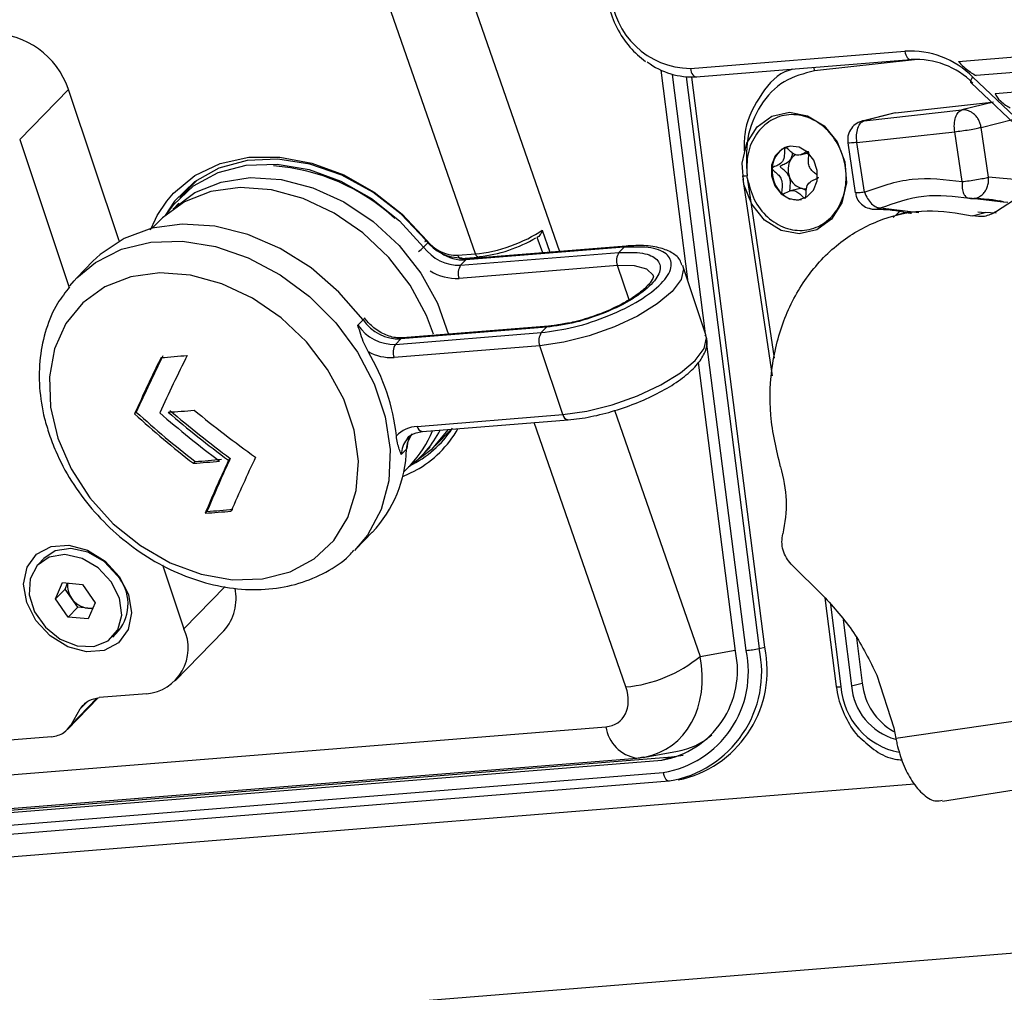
# Model space of a CAD drawing. Header units: millimetres. Extents: x 9 to 583, y 10 to 410.
# Tile 45 of 122: x 267 to 277, y 62 to 72. Entities that reach past the tile are written whole.
import ezdxf

# ---------------------------------------------------------------- set-up
doc = ezdxf.new("R2010")
doc.units = ezdxf.units.MM

msp = doc.modelspace()

# ---------------------------------------------------------------- linework, layer by layer
at = {"color": 8, "linetype": 'Continuous', "lineweight": 25}
for p, q in [((271.0742, 73.215), (272.1612, 70.0868)), ((274.7826, 71.9413), (274.781, 71.9784)), ((275.8124, 72.0542), (274.7826, 71.9413)), ((273.6639, 69.2407), (273.3231, 71.9066)), ((273.4635, 71.8813), (274.2146, 66.0057)), ((274.0925, 70.8424), (274.3692, 68.9897)), ((276.6911, 70.5976), (276.3774, 70.6337)), ((276.7703, 70.5885), (276.724, 70.5938)), ((275.5914, 70.4372), (275.6726, 70.5096)), ((271.9849, 70.3063), (272.0639, 70.0789)), ((270.7652, 70.1308), (270.8089, 70.1759)), ((271.9888, 70.0729), (271.9339, 70.231)), ((272.8766, 69.5887), (272.7583, 69.9412)), ((274.0799, 65.9864), (273.6741, 69.1607)), ((272.7285, 68.4541), (273.6072, 65.9253)), ((272.8441, 65.611), (271.8999, 68.3281)), ((268.3005, 66.2086), (268.7237, 66.6446)), ((274.9463, 66.4585), (275.0542, 65.6152)), ((273.6072, 65.9253), (273.9692, 65.9889)), ((267.1376, 65.2194), (267.4052, 65.4951)), ((267.2965, 65.4495), (267.2307, 65.3816)), ((265.8211, 64.6534), (272.6392, 65.2028)), ((265.2754, 64.0912), (273.2288, 64.7321)), ((264.9339, 63.7394), (275.8108, 64.6158))]:
    msp.add_line(p, q, dxfattribs=at)
at = {"color": 7, "linetype": 'Continuous', "lineweight": 25}
for p, q in [((271.2975, 70.0617), (270.3111, 72.9007)), ((276.2645, 72.0391), (278.4844, 72.218)), ((273.508, 71.9673), (275.7133, 72.145)), ((273.5682, 71.8807), (275.7734, 72.0583)), ((275.7734, 72.0583), (275.7781, 72.0591)), ((278.5047, 72.0597), (276.4466, 71.8939)), ((273.4857, 69.7715), (273.2072, 71.9497)), ((274.2716, 66.0194), (273.5225, 71.8792)), ((276.4103, 71.8792), (277.2495, 71.0825)), ((276.3936, 71.8197), (277.2328, 71.023)), ((276.6407, 71.7097), (278.5299, 71.8619)), ((266.6124, 71.2362), (267.1128, 71.7518)), ((267.6359, 70.1941), (267.1128, 71.7518)), ((275.6176, 71.5114), (276.6044, 71.6196)), ((276.6224, 71.6215), (276.2992, 71.5405)), ((275.5984, 71.508), (275.275, 71.427)), ((275.2943, 71.4304), (276.2992, 71.5405)), ((275.6176, 71.5114), (275.2943, 71.4304)), ((276.4967, 71.3615), (276.82, 71.4425)), ((275.2195, 71.2069), (276.2244, 71.317)), ((276.3009, 70.8045), (276.2244, 71.317)), ((276.5733, 70.8491), (276.4967, 71.3615)), ((266.6124, 71.2362), (267.1223, 69.7175)), ((275.126, 71.2035), (275.2026, 70.6905)), ((275.296, 70.6944), (275.2195, 71.2069)), ((274.6349, 71.0794), (274.7194, 71.1006)), ((274.0426, 70.8616), (274.046, 70.8393)), ((274.0925, 70.8424), (274.0897, 70.8621)), ((276.6452, 70.4923), (277.3431, 70.9509)), ((268.4356, 70.8201), (268.2587, 70.6378)), ((268.4069, 70.7993), (268.387, 70.77)), ((274.0474, 70.8296), (274.3493, 68.8083)), ((276.9133, 70.818), (276.5733, 70.8491)), ((274.6219, 70.7317), (274.5365, 70.7103)), ((274.6985, 70.7122), (274.6582, 70.7336)), ((268.2484, 70.5841), (268.1886, 70.5225)), ((276.7247, 70.5959), (276.6845, 70.607)), ((276.724, 70.5938), (276.6911, 70.5976)), ((275.4609, 70.5332), (275.8571, 70.4885)), ((275.7636, 70.4941), (275.6211, 70.4579)), ((276.4059, 70.4535), (276.5366, 70.4868)), ((276.4624, 70.4949), (276.5366, 70.4868)), ((276.6503, 70.4812), (276.5366, 70.4868)), ((267.9584, 70.3094), (268.0078, 70.4199)), ((268.0457, 70.3994), (267.9753, 70.3268)), ((271.1168, 70.0471), (271.2975, 70.0617)), ((271.1449, 69.9446), (272.7732, 70.0758)), ((272.8268, 70.131), (271.1985, 69.9998)), ((272.8485, 70.1422), (271.2202, 70.011)), ((272.8268, 70.131), (272.7732, 70.0758)), ((267.366, 69.9863), (267.1988, 69.8139)), ((271.1985, 69.9998), (271.1449, 69.9446)), ((271.1484, 70.015), (271.3292, 70.0295)), ((272.7583, 69.9412), (271.13, 69.81)), ((273.6673, 69.2307), (273.4295, 69.9388)), ((270.0891, 69.3279), (270.1427, 69.3832)), ((270.4763, 69.1319), (271.9742, 69.2526)), ((272.0278, 69.3078), (270.5299, 69.1871)), ((272.0495, 69.319), (270.5516, 69.1983)), ((271.9742, 69.2526), (272.0278, 69.3078)), ((270.5299, 69.1871), (270.4763, 69.1319)), ((271.9592, 69.118), (270.4613, 68.9973)), ((272.197, 68.4099), (271.9592, 69.118)), ((273.9707, 65.9776), (273.5914, 68.9442)), ((267.811, 68.4366), (267.793, 68.4181)), ((270.6991, 68.2892), (272.197, 68.4099)), ((270.7518, 68.2356), (272.2497, 68.3563)), ((270.885, 68.0887), (271.051, 68.2597)), ((271.0133, 68.2208), (271.042, 68.2416)), ((270.5885, 68.0555), (270.5349, 68.0002)), ((270.7524, 67.9952), (270.8316, 68.0767)), ((268.4166, 67.9278), (268.3987, 67.9094)), ((268.7772, 67.9596), (268.7593, 67.9411)), ((270.5586, 67.8194), (270.629, 67.892)), ((268.5375, 67.4158), (268.5194, 67.3972)), ((270.069, 67.028), (270.2363, 67.2003)), ((266.8619, 66.9323), (266.8007, 66.8693)), ((268.0796, 66.8666), (268.3005, 66.2086)), ((274.8713, 66.5492), (274.5442, 66.8741)), ((266.9807, 66.5167), (267.0534, 66.6834)), ((267.079, 66.6179), (266.9807, 66.5167)), ((267.0534, 66.6834), (267.2572, 66.6633)), ((267.079, 66.6179), (267.1053, 66.6782)), ((267.1446, 66.5246), (267.079, 66.6179)), ((267.2572, 66.6633), (267.3884, 66.4766)), ((267.1119, 66.33), (266.9807, 66.5167)), ((267.2102, 66.4312), (267.1446, 66.5246)), ((274.8908, 66.5257), (275.0071, 65.6155)), ((267.2102, 66.4312), (267.1119, 66.33)), ((267.3121, 66.4212), (267.2102, 66.4312)), ((267.3621, 66.4163), (267.3121, 66.4212)), ((267.3884, 66.4766), (267.3157, 66.3099)), ((267.3157, 66.3099), (267.1119, 66.33)), ((275.0769, 66.3006), (275.1634, 65.624)), ((267.5685, 66.124), (267.6297, 66.1871)), ((268.2121, 65.6735), (268.7126, 66.1891)), ((275.214, 66.1166), (275.2736, 65.6504)), ((274.2146, 66.0057), (274.2716, 66.0194)), ((275.4257, 65.7309), (275.5974, 65.1919)), ((275.1634, 65.624), (275.2736, 65.6504)), ((267.1025, 65.1727), (267.4192, 65.499)), ((267.9179, 65.5414), (267.4305, 65.5022)), ((278.3524, 65.4763), (275.6201, 65.0813)), ((267.2307, 65.3816), (267.1376, 65.2194)), ((275.5974, 65.1919), (275.6201, 65.0813)), ((266.9377, 65.0988), (266.1954, 65.039)), ((265.4375, 64.2582), (273.3159, 64.893)), ((272.9554, 64.8809), (273.0231, 64.8946)), ((273.0375, 64.8914), (273.3766, 64.951)), ((273.2125, 64.8602), (273.3159, 64.893)), ((273.3159, 64.893), (273.4319, 64.9116)), ((276.0979, 64.4389), (278.9758, 64.8912)), ((265.4117, 64.2316), (273.2125, 64.8602)), ((265.4554, 64.2766), (272.9554, 64.8809)), ((272.9554, 64.8809), (272.9722, 64.8831)), ((265.1791, 63.9919), (273.289, 64.6454)), ((273.289, 64.6454), (273.2918, 64.6458)), ((273.3818, 64.6575), (273.4365, 64.6674)), ((281.626, 63.2611), (242.9795, 60.147))]:
    msp.add_line(p, q, dxfattribs=at)
at = {"color": 8, "linetype": 'Continuous', "lineweight": 25, "flags": 128}
for points in [[(275.7133, 72.145), (275.7167, 72.126), (275.7221, 72.1082), (275.7291, 72.0923), (275.7375, 72.0789), (275.7469, 72.0686), (275.7571, 72.0617), (275.7676, 72.0585), (275.7734, 72.0583)], [(273.508, 71.9673), (273.5115, 71.9483), (273.5168, 71.9305), (273.5238, 71.9146), (273.5322, 71.9012), (273.5417, 71.8909), (273.5519, 71.884), (273.5624, 71.8808), (273.5682, 71.8807)], [(276.3936, 71.8197), (276.3913, 71.8228), (276.3897, 71.8302), (276.3909, 71.8399), (276.3949, 71.8516), (276.4014, 71.8649), (276.4103, 71.8792)], [(268.0078, 70.4199), (268.027, 70.4562), (268.1249, 70.6049)], [(267.1988, 69.8139), (267.3921, 69.9747), (267.6584, 70.1092), (267.9599, 70.1827), (268.2857, 70.1925), (268.6241, 70.1383), (268.9629, 70.022), (269.2898, 69.8479), (269.593, 69.6221), (269.8615, 69.353), (270.0857, 69.0502), (270.2574, 68.7246), (270.3704, 68.388), (270.4206, 68.0527), (270.4063, 67.7306), (270.3279, 67.4335), (270.1883, 67.1721), (270.0545, 67.0132)], [(273.4275, 69.9443), (273.436, 69.908), (273.4113, 69.7981), (273.3197, 69.6749), (273.1675, 69.5469), (272.965, 69.4227), (272.7261, 69.3108), (272.4671, 69.2189), (272.2055, 69.1531), (271.9592, 69.118)], [(273.1275, 69.8325), (273.1242, 69.8423), (273.0597, 69.906), (272.9336, 69.9401), (272.7583, 69.9412)], [(272.197, 68.4099), (272.4433, 68.445), (272.7048, 68.5108), (272.9639, 68.6027), (273.2028, 68.7146), (273.4053, 68.8388), (273.5575, 68.9668), (273.6491, 69.09), (273.6738, 69.1999), (273.6673, 69.2307)], [(273.2288, 64.7321), (273.2322, 64.7135), (273.2374, 64.696), (273.2441, 64.6803), (273.2523, 64.667), (273.2614, 64.6566), (273.2713, 64.6494), (273.2816, 64.6458), (273.289, 64.6454)]]:
    msp.add_lwpolyline(points, dxfattribs=at)
at = {"color": 7, "linetype": 'Continuous', "lineweight": 25, "flags": 128}
for points in [[(274.2705, 70.4089), (274.1377, 70.5733), (274.0578, 70.7762), (274.0404, 70.9931), (274.0876, 71.1979), (274.1938, 71.3658), (274.3461, 71.4766), (274.5261, 71.517), (274.7122, 71.482), (274.8819, 71.376), (275.0147, 71.2116), (275.0946, 71.0087), (275.112, 70.7918), (275.0648, 70.587), (274.9586, 70.4191), (274.8063, 70.3083), (274.6263, 70.2679), (274.4402, 70.3028), (274.2705, 70.4089)], [(274.712, 71.1073), (274.6265, 71.1582), (274.5333, 71.1687), (274.4466, 71.137), (274.3796, 71.0682), (274.3426, 70.9726), (274.3411, 70.8647), (274.3755, 70.7611), (274.4403, 70.6775), (274.5259, 70.6267), (274.6191, 70.6162), (274.7058, 70.6479), (274.7727, 70.7167), (274.8098, 70.8123), (274.8112, 70.9201), (274.7769, 71.0237), (274.712, 71.1073)], [(274.5129, 71.1652), (274.5125, 71.1651), (274.4834, 71.1545)], [(270.7867, 70.2016), (270.5326, 70.4704), (270.2413, 70.6962), (269.9245, 70.87), (269.5948, 70.9847), (269.2655, 71.0359), (268.9498, 71.0214), (268.6602, 70.9419), (268.4084, 70.8004), (268.2044, 70.6028), (268.1069, 70.4576)], [(268.1249, 70.6049), (268.194, 70.6858), (268.4124, 70.8663), (268.6743, 70.9911), (268.9697, 71.0554), (269.2878, 71.057), (269.6166, 70.9956), (269.944, 70.8737), (270.2577, 70.6958), (270.546, 70.4684), (270.7983, 70.2001)], [(268.1355, 70.4853), (268.1936, 70.5643), (268.3988, 70.7593), (268.6517, 70.8976), (268.942, 70.9735), (269.2579, 70.984), (269.5866, 70.9286), (269.9146, 70.8095), (270.2287, 70.6318), (270.5162, 70.4024), (270.7652, 70.1308)], [(268.1906, 70.524), (268.4143, 70.6909), (268.6821, 70.7999), (268.9818, 70.8455), (269.3011, 70.8257), (269.6269, 70.7413), (269.9459, 70.5959), (270.2451, 70.3953), (270.5122, 70.1477), (270.7362, 69.8634), (270.908, 69.5539), (271.0205, 69.2319)], [(270.8663, 69.2373), (270.7943, 69.4286), (270.6264, 69.7394), (270.4057, 70.0259), (270.1413, 70.2763), (269.844, 70.4805), (269.526, 70.63), (269.2002, 70.7187), (268.88, 70.7431), (268.5786, 70.702), (268.3082, 70.5972), (268.0799, 70.433), (268.0457, 70.3994)], [(270.1427, 69.3832), (269.8948, 69.6695), (269.6074, 69.917), (269.291, 70.1168), (268.9569, 70.2616), (268.6172, 70.3464), (268.2841, 70.3679), (267.9697, 70.3254), (267.6852, 70.2206), (267.441, 70.057), (267.366, 69.9863)], [(270.7867, 70.2016), (270.7823, 70.1967), (270.7794, 70.193), (270.7783, 70.1906), (270.779, 70.1897), (270.7815, 70.1902), (270.7857, 70.1922), (270.7913, 70.1955), (270.7983, 70.2001)], [(267.004, 68.1667), (267.1411, 67.8523), (267.334, 67.5558), (267.5748, 67.2892), (267.8537, 67.0635), (268.1593, 66.8879), (268.479, 66.7696), (268.7997, 66.7135), (269.1083, 66.7218), (269.3922, 66.7942), (269.6398, 66.9277), (269.8409, 67.1169), (269.9873, 67.3541), (270.0729, 67.6295), (270.0944, 67.9318), (270.0508, 68.2487), (269.9438, 68.5671), (269.778, 68.8742), (269.56, 69.1572), (269.2988, 69.4046), (269.005, 69.6063), (268.6908, 69.754), (268.369, 69.8417), (268.0527, 69.8657), (267.7549, 69.8252), (267.4877, 69.7216), (267.2623, 69.5594), (267.0876, 69.3451), (266.971, 69.0876), (266.9172, 68.7972), (266.9283, 68.486), (267.004, 68.1667)], [(267.1278, 69.7338), (267.1708, 69.7841), (267.1988, 69.8139)], [(270.156, 69.4033), (270.1563, 69.4021), (270.1547, 69.3978), (270.1502, 69.3914), (270.1427, 69.3832)], [(271.0187, 68.2571), (270.8422, 68.047), (270.663, 67.913)], [(270.6054, 68.1713), (270.6051, 68.171), (270.5914, 68.1555)], [(270.6864, 67.8378), (270.6784, 67.8334), (270.5475, 67.7712)], [(267.731, 66.5627), (267.7624, 66.3725), (267.727, 66.2001), (267.629, 66.0664), (267.4801, 65.9874), (267.2984, 65.9728), (267.1058, 66.0242), (266.9255, 66.1355), (266.7792, 66.2933), (266.6846, 66.4784), (266.6532, 66.6687), (266.6886, 66.841), (266.7866, 66.9748), (266.9355, 67.0537), (267.1172, 67.0683), (267.3098, 67.0169), (267.4901, 66.9056), (267.6364, 66.7479), (267.731, 66.5627)], [(267.6156, 66.7558), (267.4809, 66.8989), (267.3144, 66.9961), (267.1387, 67.0343), (266.9774, 67.0085), (266.8619, 66.9323)], [(267.5544, 66.6928), (267.4197, 66.8358), (267.2532, 66.933), (267.0774, 66.9713), (266.9162, 66.9454), (266.7911, 66.859), (266.7192, 66.7236), (266.7102, 66.5576), (266.7652, 66.3833), (266.8769, 66.2244), (267.0301, 66.1022), (267.2041, 66.0333), (267.3756, 66.0269), (267.5212, 66.084), (267.6214, 66.1969), (267.6625, 66.3502), (267.6392, 66.5233), (267.5544, 66.6928)]]:
    msp.add_lwpolyline(points, dxfattribs=at)
at = {"color": 7, "linetype": 'Continuous', "lineweight": 25}
for centre, radius, start, end in [((273.5174, 72.7982), 0.8309, 183.6184, 269.35319), ((266.322, 71.4911), 0.8327, 18.24331, 90.5398), ((275.7649, 71.2334), 0.9131, 45.0135, 93.23948), ((273.5259, 72.6475), 0.7676, 233.06918, 273.50298), ((275.825, 71.2304), 0.8301, 45.0135, 93.23948), ((274.5966, 70.9325), 0.2491, 117.01519, 178.38133), ((274.6662, 70.9553), 0.1484, 120.41688, 148.23985), ((274.654, 70.9459), 0.1559, 62.63293, 73.39045), ((269.075, 68.9185), 2.052, 47.21109, 85.87779), ((274.7166, 70.9291), 0.2051, 149.43816, 202.46517), ((274.6682, 70.9159), 0.3216, 175.78618, 227.21602), ((274.6998, 70.912), 0.1832, 199.53588, 256.86457), ((274.6045, 70.8409), 0.2233, 226.13351, 281.48162), ((274.6838, 70.8676), 0.1365, 259.18607, 278.90076), ((271.1499, 70.4778), 0.4563, 217.25877, 271.43981), ((271.107, 70.4349), 0.3879, 217.25877, 271.43981), ((271.1339, 70.4023), 0.4579, 216.36227, 271.37531), ((272.8934, 69.9943), 0.1452, 145.87278, 201.43643), ((272.8518, 70.1091), 0.0333, 95.73801, 138.7334), ((271.3272, 70.0494), 0.02, 275.73801, 318.7334), ((271.2651, 69.8631), 0.1452, 145.87278, 201.43643), ((270.5196, 69.6471), 0.4602, 215.00513, 271.28056), ((270.466, 69.5919), 0.4602, 215.00513, 271.28056), ((272.0944, 69.1711), 0.1452, 145.87279, 201.43643), ((268.3839, 67.9673), 2.1125, 6.06114, 31.06028), ((270.4322, 69.4951), 0.4986, 241.40701, 273.34962), ((270.5965, 69.0504), 0.1452, 145.87279, 201.43643), ((286.9692, 59.7194), 21.0569, 153.86109, 155.59993), ((286.8812, 59.7868), 20.9402, 153.85338, 155.60216), ((288.4894, 58.9502), 22.5292, 153.45464, 155.11761), ((267.2281, 80.5541), 11.5885, 274.14535, 275.48189), ((274.8297, 76.1764), 10.4483, 227.79702, 232.13567), ((275.0049, 76.4174), 10.5904, 228.96038, 233.24774), ((267.3982, 79.8066), 11.3958, 273.72773, 275.07578), ((275.0526, 76.4835), 10.6102, 229.33818, 233.6202), ((275.0316, 76.4533), 10.548, 229.32664, 233.63397), ((275.185, 76.6686), 10.6492, 230.46573, 234.74117), ((274.8508, 76.2067), 10.5107, 227.81772, 232.13064), ((270.718, 67.9661), 0.3237, 93.34944, 136.12902), ((269.9862, 68.7392), 1.068, 305.7076, 332.76134), ((270.1377, 68.8779), 1.1058, 295.88003, 326.7036), ((269.8431, 68.6503), 1.0921, 316.02144, 338.15871), ((269.3042, 68.0843), 1.2847, 316.5154, 358.71252), ((270.5655, 68.08), 0.0336, 313.12418, 352.58154), ((267.5538, 79.5572), 11.6784, 274.14891, 275.47511), ((267.5771, 79.508), 11.6105, 274.14623, 275.48021), ((284.129, 60.8386), 16.9314, 155.19754, 157.20951), ((284.0414, 60.9057), 16.8152, 155.19718, 157.22245), ((285.5385, 60.1851), 18.2465, 154.7343, 156.64747), ((267.7858, 78.6792), 11.3059, 273.72078, 275.0795), ((267.8093, 78.6296), 11.2375, 273.71541, 275.08237), ((267.2833, 66.4631), 0.4429, 321.45302, 41.38021), ((267.3032, 66.6439), 0.1984, 170.08826, 216.94659), ((268.3344, 66.5208), 0.5031, 318.74221, 12.09203), ((267.344, 66.6603), 0.2412, 214.23342, 262.4006), ((267.329, 66.579), 0.1587, 263.89246, 283.38593), ((267.8751, 66.0093), 0.4698, 275.22732, 25.10525), ((273.106, 65.7649), 1.1344, 279.42557, 12.25712), ((273.1462, 65.7807), 1.1505, 284.61463, 11.97676), ((273.9979, 67.0367), 1.0535, 274.46517, 281.8694), ((272.7118, 67.016), 1.4112, 275.37819, 309.3844), ((273.0598, 65.7797), 0.9321, 279.42557, 12.25712), ((273.0575, 65.7643), 1.0463, 279.42557, 12.25712), ((275.7829, 65.6734), 0.6214, 184.56522, 254.36092), ((275.9193, 65.718), 0.6492, 185.97628, 240.52545)]:
    msp.add_arc(centre, radius, start, end, dxfattribs=at)
at = {"color": 8, "linetype": 'Continuous', "lineweight": 25}
for centre, radius, start, end in [((270.3305, 70.5712), 0.6188, 308.26866, 314.63042), ((271.179, 70.4189), 0.4195, 235.98247, 272.66778), ((271.1546, 70.0527), 0.0382, 188.29783, 260.70202), ((271.3353, 70.0672), 0.0382, 188.29783, 260.70202), ((271.2236, 69.9778), 0.0333, 95.73801, 138.7334), ((271.1037, 70.3244), 0.5151, 238.10518, 272.92157), ((272.0528, 69.2859), 0.0333, 95.67013, 138.7366), ((270.5549, 69.1652), 0.0333, 95.73801, 138.73341), ((272.26, 68.4191), 0.0637, 188.29285, 260.73082), ((270.1332, 68.8285), 1.1347, 299.1798, 330.22917), ((270.7621, 68.2984), 0.0637, 188.29783, 260.70203), ((270.7976, 67.9926), 0.2628, 141.70733, 178.33966), ((270.853, 68.0475), 0.2646, 144.58409, 178.27081), ((275.0313, 65.7202), 0.1075, 256.99103, 282.26826), ((275.7967, 65.6707), 0.7447, 184.27623, 258.99253), ((273.0145, 65.2553), 0.379, 187.96034, 261.03951)]:
    msp.add_arc(centre, radius, start, end, dxfattribs=at)
at = {"color": 7, "linetype": 'Continuous', "lineweight": 25}
for centre, major_axis, ratio, start_param, end_param in [((276.4003, 71.9754), (0.1066, -0.0865), 0.3219375, 5.1624883, 5.4019753), ((276.7496, 71.6438), (0.1066, -0.0865), 0.3219375, 3.5473849, 5.4019753), ((271.5656, 70.3379), (0.5686, 0.1916), 0.3574179, 4.1054007, 5.4139419), ((271.5835, 70.2848), (0.5119, 0.1719), 0.3580521, 4.1057848, 5.2971734), ((272.5062, 65.5843), (-0.2738, 0.3259), 0.7311027, 2.6618679, 4.2314463), ((273.1825, 65.9323), (-0.2451, 0.9703), 0.8430116, 3.0797333, 3.5424853), ((272.7743, 65.8605), (-0.4331, 0.9152), 0.8066612, 2.8443133, 2.9236339)]:
    msp.add_ellipse(centre, major_axis=major_axis, ratio=ratio, start_param=start_param, end_param=end_param, dxfattribs=at)
at = {"color": 8, "linetype": 'Continuous', "lineweight": 25}
msp.add_ellipse((272.7743, 65.8605), major_axis=(-0.4331, 0.9152), ratio=0.8066612, start_param=2.9236339, end_param=4.4138916, dxfattribs=at)
at = {"color": 7, "linetype": 'Continuous', "lineweight": 25}
for points, knots in [([(272.6411, 72.7461), (272.6483, 72.7025), (272.6687, 72.5784), (272.7447, 72.383), (272.8744, 72.1808), (272.9911, 72.0844), (273.0475, 72.0377)], [0, 0, 0, 0, 0.1549163, 0.4419075, 0.7299241, 1, 1, 1, 1]), ([(276.2645, 72.0391), (276.2731, 72.0287), (276.293, 72.0043), (276.3403, 71.9639), (276.3862, 71.9287), (276.4126, 71.9124), (276.4216, 71.9069)], [0, 0, 0, 0, 0.2618387, 0.609997, 0.8666614, 1, 1, 1, 1]), ([(274.5597, 71.9605), (274.5322, 71.952), (274.3887, 71.9073), (274.2023, 71.6725), (274.0557, 71.3737), (274.0609, 71.1694), (274.0624, 71.1083)], [0, 0, 0, 0, 0.08917478, 0.46439144, 0.8396081, 1, 1, 1, 1]), ([(274.7826, 71.9413), (274.6747, 71.9144), (274.4589, 71.8606), (274.2152, 71.6019), (274.0695, 71.2543), (274.083, 70.9928), (274.0897, 70.8621)], [0, 0, 0, 0, 0.2500049, 0.50000981, 0.75001479, 1, 1, 1, 1]), ([(275.1756, 71.3673), (275.1606, 71.3464), (275.1374, 71.3143), (275.1225, 71.2565), (275.1255, 71.2233), (275.1272, 71.204)], [0, 0, 0, 0, 0.43452973, 0.67078461, 1, 1, 1, 1]), ([(275.2762, 71.4244), (275.2615, 71.421), (275.2228, 71.4119), (275.1936, 71.3843), (275.1756, 71.3673)], [0, 0, 0, 0, 0.382003, 1, 1, 1, 1]), ([(274.4834, 71.1545), (274.4826, 71.1539), (274.4808, 71.1527), (274.4779, 71.1464), (274.4743, 71.1206), (274.4748, 71.0734), (274.461, 71.0063), (274.4107, 70.9719), (274.3723, 70.9593), (274.3525, 70.9481), (274.3483, 70.943), (274.3478, 70.9406), (274.3475, 70.9396)], [0, 0, 0, 0, 0.011122, 0.0242161, 0.0712746, 0.2717886, 0.5, 0.7282114, 0.9287254, 0.9757839, 0.988878, 1, 1, 1, 1]), ([(274.7215, 71.1097), (274.7206, 71.1103), (274.7185, 71.1117), (274.7134, 71.1117), (274.7017, 71.1086), (274.6725, 71.0934), (274.6317, 71.0724), (274.5777, 71.08), (274.5399, 71.1098), (274.5133, 71.1358), (274.4964, 71.1507), (274.4889, 71.1545), (274.4856, 71.1552), (274.4839, 71.1546), (274.4834, 71.1545)], [0, 0, 0, 0, 0.0120474, 0.0265092, 0.0561649, 0.1531057, 0.4060635, 0.574479, 0.747564, 0.9016754, 0.9627172, 0.9799594, 0.9937673, 1, 1, 1, 1]), ([(274.5401, 71.0334), (274.5483, 71.054), (274.5567, 71.0749), (274.5582, 71.098), (274.5582, 71.0984)], [0, 0, 0, 0, 0.9830592, 1, 1, 1, 1]), ([(274.8115, 70.8687), (274.81, 70.8701), (274.7979, 70.882), (274.7718, 70.902), (274.7376, 70.9372), (274.7163, 70.9967), (274.7221, 71.0493), (274.7261, 71.0873), (274.7254, 71.102), (274.7235, 71.1075), (274.7222, 71.109), (274.7215, 71.1097)], [0, 0, 0, 0, 0.02283166, 0.18984991, 0.37743079, 0.55995115, 0.83409423, 0.93915387, 0.9783498, 0.98986061, 1, 1, 1, 1]), ([(274.5271, 70.8507), (274.516, 70.8687), (274.4946, 70.9033), (274.4589, 70.9294), (274.4396, 70.9471), (274.4344, 70.9547), (274.4329, 70.9586), (274.4329, 70.962), (274.434, 70.9647), (274.4379, 70.9696), (274.4578, 70.9808), (274.4975, 70.9919), (274.5253, 71.019), (274.5401, 71.0334)], [0, 0, 0, 0, 0.20921482, 0.40178375, 0.46288134, 0.48013936, 0.49395982, 0.50325421, 0.51303508, 0.52441535, 0.57145405, 0.7718841, 1, 1, 1, 1]), ([(274.0447, 70.8607), (274.0442, 70.861), (274.0425, 70.8619), (274.0514, 70.8643), (274.0577, 70.866)], [0, 0, 0, 0, 0.3033701, 1, 1, 1, 1]), ([(274.3475, 70.9396), (274.3475, 70.9389), (274.3475, 70.9371), (274.3487, 70.934), (274.3509, 70.9304), (274.3559, 70.9242), (274.3716, 70.9098), (274.3994, 70.8874), (274.4338, 70.8525), (274.455, 70.793), (274.4493, 70.7404), (274.4452, 70.7023), (274.4459, 70.6876), (274.4479, 70.6821), (274.4492, 70.6806), (274.4498, 70.6799)], [0, 0, 0, 0, 0.0062323, 0.0177721, 0.0316777, 0.0483645, 0.0984054, 0.2525065, 0.42558, 0.5939843, 0.8469253, 0.9438597, 0.9800242, 0.9906448, 1, 1, 1, 1]), ([(274.5325, 70.7064), (274.5323, 70.7071), (274.5311, 70.7106), (274.5309, 70.7244), (274.5343, 70.7616), (274.5399, 70.8073), (274.5299, 70.8414), (274.5271, 70.8507)], [0, 0, 0, 0, 0.0150246, 0.0766444, 0.2780719, 0.8036776, 1, 1, 1, 1]), ([(274.688, 70.6352), (274.6888, 70.6357), (274.6905, 70.637), (274.6935, 70.6432), (274.697, 70.669), (274.6965, 70.7163), (274.7104, 70.7833), (274.7607, 70.8178), (274.799, 70.8303), (274.8189, 70.8415), (274.8231, 70.8466), (274.8236, 70.849), (274.8238, 70.8501)], [0, 0, 0, 0, 0.01112197, 0.02421615, 0.07127455, 0.27178855, 0.5, 0.72821145, 0.92872545, 0.97578385, 0.98887803, 1, 1, 1, 1]), ([(274.4498, 70.6799), (274.4508, 70.6793), (274.4529, 70.678), (274.4579, 70.6779), (274.4696, 70.681), (274.4988, 70.6962), (274.5397, 70.7172), (274.5937, 70.7096), (274.6314, 70.6799), (274.658, 70.6539), (274.6749, 70.639), (274.6824, 70.6351), (274.6858, 70.6345), (274.6874, 70.635), (274.688, 70.6352)], [0, 0, 0, 0, 0.0120474, 0.0265092, 0.0561649, 0.1531057, 0.4060635, 0.574479, 0.747564, 0.9016754, 0.9627172, 0.9799594, 0.9937673, 1, 1, 1, 1]), ([(274.6582, 70.7336), (274.6498, 70.7347), (274.6373, 70.7363), (274.6261, 70.7315), (274.6225, 70.7299)], [0, 0, 0, 0, 0.6738607, 1, 1, 1, 1]), ([(275.206, 70.6915), (275.2081, 70.6756), (275.2133, 70.6366), (275.2495, 70.5822), (275.2883, 70.5563), (275.3077, 70.5433)], [0, 0, 0, 0, 0.2549379, 0.6275512, 1, 1, 1, 1]), ([(276.3774, 70.6337), (276.3904, 70.6313), (276.4062, 70.6285), (276.4216, 70.632), (276.4244, 70.6327)], [0, 0, 0, 0, 0.8208981, 1, 1, 1, 1]), ([(276.4263, 70.632), (276.4712, 70.631), (276.561, 70.629), (276.6536, 70.6128), (276.7, 70.6047)], [0, 0, 0, 0, 0.49995328, 1, 1, 1, 1]), ([(275.3077, 70.5433), (275.3313, 70.5342), (275.3684, 70.5198), (275.4236, 70.5193), (275.451, 70.5291), (275.4649, 70.534)], [0, 0, 0, 0, 0.4643898, 0.7300048, 1, 1, 1, 1]), ([(275.3463, 70.5317), (275.3465, 70.5316), (275.3583, 70.5249), (275.3847, 70.5207), (275.4236, 70.5198), (275.4485, 70.5288), (275.4609, 70.5332)], [0, 0, 0, 0, 0.0045824, 0.3363882, 0.668194, 1, 1, 1, 1]), ([(275.4, 70.5206), (275.4608, 70.5203), (275.5714, 70.5198), (275.6835, 70.4952), (275.734, 70.4842)], [0, 0, 0, 0, 0.5497728, 1, 1, 1, 1]), ([(275.7345, 70.4872), (275.7434, 70.485), (275.7585, 70.4812), (275.7743, 70.4816), (275.7809, 70.4818)], [0, 0, 0, 0, 0.58324714, 1, 1, 1, 1]), ([(271.9849, 70.3063), (271.9849, 70.3061), (271.9833, 70.3004), (271.9778, 70.2842), (271.966, 70.2614), (271.9497, 70.2408), (271.9388, 70.2341), (271.9339, 70.231)], [0, 0, 0, 0, 0.0075, 0.1864933, 0.528274, 0.7888011, 1, 1, 1, 1]), ([(273.4196, 69.9453), (273.4134, 69.9645), (273.3951, 70.0213), (273.3094, 70.0839), (273.1815, 70.1321), (273.0245, 70.1513), (272.9007, 70.1449), (272.8485, 70.1422)], [0, 0, 0, 0, 0.1082212, 0.3184289, 0.5444888, 0.8080305, 1, 1, 1, 1]), ([(271.9742, 69.2526), (272.086, 69.2677), (272.3095, 69.2978), (272.6761, 69.421), (272.9961, 69.5806), (273.2265, 69.7583), (273.3313, 69.9259), (273.2931, 70.0567), (273.1237, 70.1367), (272.9258, 70.1329), (272.8268, 70.131)], [0, 0, 0, 0, 0.1250004, 0.2500006, 0.375001, 0.5000002, 0.6249993, 0.7499994, 0.8749996, 1, 1, 1, 1]), ([(272.7732, 70.0758), (272.8597, 70.0774), (273.0328, 70.0807), (273.1809, 70.0108), (273.2142, 69.8965), (273.1227, 69.75), (272.9212, 69.5946), (272.6414, 69.4551), (272.321, 69.3474), (272.1255, 69.321), (272.0278, 69.3078)], [0, 0, 0, 0, 0.1250002, 0.2500001, 0.3750002, 0.5000001, 0.625, 0.7499999, 0.8749998, 1, 1, 1, 1]), ([(271.2202, 70.011), (271.2005, 70.0091), (271.1739, 70.0066), (271.1441, 70.016), (271.1364, 70.0184)], [0, 0, 0, 0, 0.7409514, 1, 1, 1, 1]), ([(273.1257, 69.8345), (273.1269, 69.8325), (273.1295, 69.8284), (273.1004, 69.7661), (273.0167, 69.6821), (272.8832, 69.588), (272.7083, 69.4958), (272.5064, 69.4159), (272.3141, 69.3588), (272.2019, 69.3409), (272.156, 69.3336)], [0, 0, 0, 0, 0.1135831, 0.2325813, 0.3593046, 0.4898652, 0.625568, 0.7639422, 0.9032918, 1, 1, 1, 1]), ([(267.1252, 69.7215), (267.082, 69.6668), (266.9794, 69.5372), (266.8772, 69.2903), (266.8134, 68.9985), (266.8086, 68.6878), (266.8496, 68.4216), (266.8986, 68.263), (266.915, 68.2099)], [0, 0, 0, 0, 0.1375631, 0.3262205, 0.5159181, 0.7078107, 0.902115, 1, 1, 1, 1]), ([(270.5516, 69.1983), (270.5316, 69.1978), (270.4722, 69.1964), (270.3609, 69.2289), (270.2408, 69.3036), (270.1822, 69.3725), (270.1559, 69.4034)], [0, 0, 0, 0, 0.1533898, 0.4551607, 0.7555752, 1, 1, 1, 1]), ([(270.1936, 69.0573), (270.1798, 69.0844), (270.1357, 69.1713), (270.1098, 69.2654), (270.0893, 69.3274), (270.0891, 69.3279)], [0, 0, 0, 0, 0.3109835, 0.9944461, 1, 1, 1, 1]), ([(272.156, 69.3336), (272.1393, 69.3304), (272.1017, 69.323), (272.0682, 69.3204), (272.0495, 69.319)], [0, 0, 0, 0, 0.4440035, 1, 1, 1, 1]), ([(272.2497, 68.3563), (272.2886, 68.3602), (272.402, 68.3716), (272.6057, 68.413), (272.8512, 68.487), (273.0867, 68.5828), (273.2983, 68.6947), (273.4741, 68.8176), (273.6009, 68.9432), (273.6683, 69.0636), (273.69, 69.1671), (273.6668, 69.2161), (273.6603, 69.2299)], [0, 0, 0, 0, 0.0607807, 0.1773222, 0.2932764, 0.4090792, 0.5252333, 0.64245, 0.7620513, 0.871, 0.9637791, 1, 1, 1, 1]), ([(270.595, 68.157), (270.5962, 68.1593), (270.6136, 68.1947), (270.6682, 68.2215), (270.7305, 68.232), (270.7518, 68.2356)], [0, 0, 0, 0, 0.0439385, 0.6734826, 1, 1, 1, 1]), ([(266.915, 68.2099), (266.9365, 68.1512), (266.9969, 67.986), (267.138, 67.7236), (267.3484, 67.4368), (267.6005, 67.1808), (267.8857, 66.9637), (268.1957, 66.7925), (268.5211, 66.6732), (268.8519, 66.6106), (269.1768, 66.6081), (269.4858, 66.6653), (269.7623, 66.7847), (269.9528, 66.9054), (270.0328, 66.9977), (270.0491, 67.0165)], [0, 0, 0, 0, 0.0466802, 0.1313405, 0.216172, 0.3011457, 0.3862644, 0.471552, 0.5570245, 0.6425882, 0.727986, 0.8127869, 0.8965141, 0.9789301, 1, 1, 1, 1]), ([(270.5349, 68.0002), (270.5348, 68.0005), (270.5227, 68.0357), (270.5002, 68.0858), (270.4884, 68.1655), (270.4847, 68.1904)], [0, 0, 0, 0, 0.0055539, 0.6890165, 1, 1, 1, 1]), ([(270.5991, 68.0775), (270.6009, 68.0964), (270.6063, 68.1505), (270.6324, 68.1883), (270.6494, 68.2128)], [0, 0, 0, 0, 0.3494821, 1, 1, 1, 1]), ([(275.0071, 65.6155), (275.0139, 65.5743), (275.0333, 65.457), (275.1104, 65.2771), (275.1921, 65.1391), (275.2507, 65.091), (275.2527, 65.0893)], [0, 0, 0, 0, 0.2098414, 0.5972526, 0.9863232, 1, 1, 1, 1]), ([(267.2307, 65.3816), (267.2586, 65.417), (267.3085, 65.4801), (267.3932, 65.4954), (267.4305, 65.5022)], [0, 0, 0, 0, 0.5592222, 1, 1, 1, 1]), ([(266.9377, 65.0988), (266.9848, 65.1087), (267.0691, 65.1265), (267.1166, 65.1909), (267.1376, 65.2194)], [0, 0, 0, 0, 0.5591592, 1, 1, 1, 1]), ([(275.2527, 65.0893), (275.3053, 65.0413), (275.4124, 64.9437), (275.5661, 64.8711), (275.6588, 64.8637), (275.6829, 64.8618)], [0, 0, 0, 0, 0.41713569, 0.84821542, 1, 1, 1, 1]), ([(275.6196, 65.0812), (275.6234, 65.0634), (275.6429, 64.9736), (275.6909, 64.8161), (275.7859, 64.6297), (275.9042, 64.4948), (276.0161, 64.4291), (276.0761, 64.4443), (276.0963, 64.4494)], [0, 0, 0, 0, 0.0486034, 0.24520722, 0.44168076, 0.66587552, 0.88744598, 1, 1, 1, 1])]:
    msp.add_open_spline(points, degree=3, knots=knots, dxfattribs=at)
for points in [[(274.0925, 70.8424), (274.1115, 70.7661), (274.1496, 70.6135), (274.2944, 70.4297), (274.4792, 70.3157), (274.6833, 70.2896), (274.874, 70.3551), (275.023, 70.5023), (275.1077, 70.709), (275.1155, 70.9442), (275.0452, 71.1723), (274.9073, 71.3591), (274.7226, 71.4763), (274.5191, 71.5064), (274.3269, 71.4447), (274.1768, 71.3007), (274.0845, 71.0956), (274.0881, 70.9399), (274.0899, 70.8621)], [(276.2244, 71.317), (276.2221, 71.3432), (276.2175, 71.3958), (276.2318, 71.4671), (276.2595, 71.5214), (276.2859, 71.5341), (276.2992, 71.5405)], [(276.4267, 71.4957), (276.4171, 71.5035), (276.3981, 71.5189), (276.3659, 71.5336), (276.3325, 71.542), (276.3103, 71.541), (276.2992, 71.5405)], [(276.4967, 71.3615), (276.4942, 71.3744), (276.4891, 71.4001), (276.4735, 71.4362), (276.453, 71.4692), (276.4354, 71.4869), (276.4267, 71.4957)], [(275.2195, 71.2069), (275.2172, 71.2331), (275.2126, 71.2857), (275.227, 71.357), (275.2546, 71.4113), (275.2811, 71.424), (275.2943, 71.4304)], [(276.2244, 71.317), (276.248, 71.3198), (276.2951, 71.3254), (276.3748, 71.3375), (276.4482, 71.3504), (276.4805, 71.3578), (276.4967, 71.3615)], [(275.296, 70.6944), (275.4576, 70.7525), (275.7807, 70.8686), (276.1275, 70.8259), (276.3009, 70.8045)], [(276.3009, 70.8045), (276.3003, 70.7811), (276.2991, 70.7343), (276.3149, 70.6782), (276.3414, 70.6399), (276.3654, 70.6357), (276.3774, 70.6337)], [(276.3009, 70.8045), (276.3245, 70.8073), (276.3717, 70.8129), (276.4514, 70.8251), (276.5247, 70.838), (276.5571, 70.8454), (276.5733, 70.8491)], [(276.5207, 70.6836), (276.5296, 70.6947), (276.5473, 70.717), (276.5646, 70.7583), (276.5746, 70.803), (276.5737, 70.8337), (276.5733, 70.8491)], [(275.296, 70.6944), (275.3062, 70.6722), (275.3266, 70.6278), (275.3704, 70.5747), (275.4177, 70.5387), (275.4465, 70.5351), (275.4609, 70.5332)], [(275.4609, 70.5332), (275.6082, 70.5862), (275.9029, 70.6921), (276.2193, 70.6531), (276.3774, 70.6337)], [(274.4343, 67.8742), (274.3926, 68.05), (274.3092, 68.4015), (274.3354, 68.9405), (274.4729, 69.4429), (274.7228, 69.8786), (275.0659, 70.2188), (275.4799, 70.4378), (275.9387, 70.5334), (276.2502, 70.4801), (276.4059, 70.4535)], [(276.6452, 70.4923), (276.6077, 70.4731), (276.5327, 70.4347), (276.4482, 70.4472), (276.4059, 70.4535)], [(274.4343, 67.8742), (274.4614, 67.7583), (274.5156, 67.5265), (274.4769, 67.2985), (274.4576, 67.1845)], [(274.5442, 66.8741), (274.5262, 66.895), (274.4902, 66.9368), (274.458, 67.017), (274.444, 67.1024), (274.453, 67.1571), (274.4576, 67.1845)], [(274.8713, 66.5492), (274.9816, 66.4281), (275.2022, 66.186), (275.3512, 65.8826), (275.4257, 65.7309)]]:
    msp.add_open_spline(points, degree=3, dxfattribs=at)
at = {"color": 8, "linetype": 'Continuous', "lineweight": 25}
for points, knots in [([(275.2943, 71.4304), (275.2833, 71.4288), (275.2666, 71.4262), (275.2516, 71.4182), (275.2465, 71.4154)], [0, 0, 0, 0, 0.6573455, 1, 1, 1, 1]), ([(275.2195, 71.2069), (275.1993, 71.2049), (275.159, 71.2009), (275.1284, 71.2003), (275.1294, 71.2031), (275.1297, 71.204)], [0, 0, 0, 0, 0.3901909, 0.7803818, 1, 1, 1, 1]), ([(274.0897, 70.8621), (274.0796, 70.8611), (274.0594, 70.8591), (274.044, 70.8588), (274.0445, 70.8602), (274.0447, 70.8607)], [0, 0, 0, 0, 0.3899369, 0.7798738, 1, 1, 1, 1]), ([(275.296, 70.6944), (275.2759, 70.6924), (275.2356, 70.6885), (275.2049, 70.6879), (275.2059, 70.6906), (275.2063, 70.6916)], [0, 0, 0, 0, 0.3903415, 0.7806831, 1, 1, 1, 1]), ([(276.4244, 70.6327), (276.4344, 70.6342), (276.4572, 70.6378), (276.4907, 70.6549), (276.5107, 70.674), (276.5207, 70.6836)], [0, 0, 0, 0, 0.2810467, 0.6405234, 1, 1, 1, 1])]:
    msp.add_open_spline(points, degree=3, knots=knots, dxfattribs=at)

doc.saveas('drawing.dxf')
